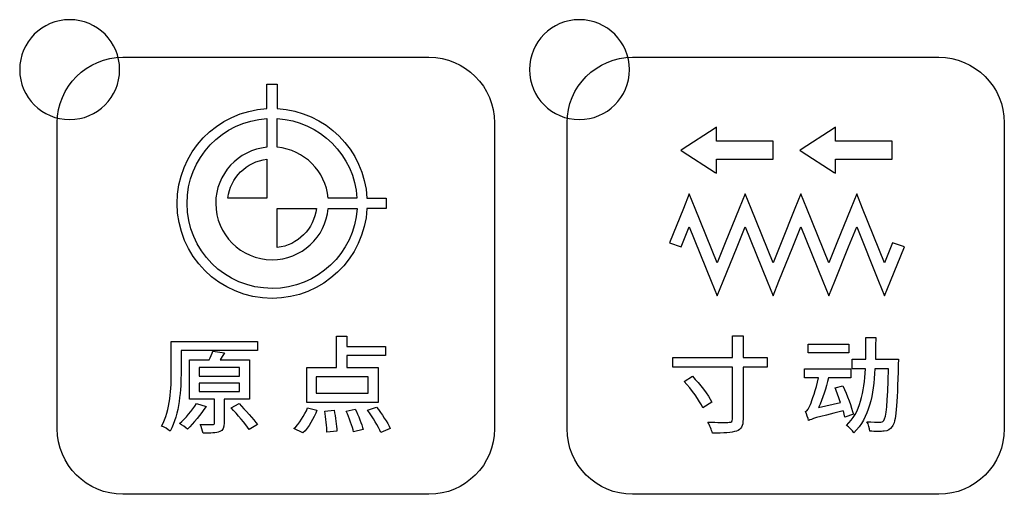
# Model space of a CAD drawing. Header units: millimetres. Extents: x 7180 to 8943, y -2677 to -1782.
# Tile 10 of 101: x 7291 to 7330, y -2298 to -2279. Entities that reach past the tile are written whole.
import ezdxf

# ---------------------------------------------------------------- set-up
doc = ezdxf.new("R2010")
doc.units = ezdxf.units.MM
doc.header["$LTSCALE"] = 3

msp = doc.modelspace()

# ---------------------------------------------------------------- linework, layer by layer
at = {"linetype": 'Continuous', "lineweight": 30}
for points, knots in [([(7292.641, -2279.359), (7293.745, -2279.359), (7294.641, -2280.254), (7294.641, -2281.359), (7294.641, -2281.359), (7294.641, -2282.463), (7293.745, -2283.359), (7292.641, -2283.359), (7292.641, -2283.359), (7291.536, -2283.359), (7290.641, -2282.463), (7290.641, -2281.359), (7290.641, -2281.359), (7290.641, -2280.254), (7291.536, -2279.359), (7292.641, -2279.359)], [0, 0, 0, 0, 0.2, 0.2, 0.2, 0.2, 0.4, 0.4, 0.4, 0.4, 0.6, 0.6, 0.6, 0.6, 1, 1, 1, 1]), ([(7313.041, -2279.359), (7314.145, -2279.359), (7315.041, -2280.254), (7315.041, -2281.359), (7315.041, -2281.359), (7315.041, -2282.463), (7314.145, -2283.359), (7313.041, -2283.359), (7313.041, -2283.359), (7311.936, -2283.359), (7311.041, -2282.463), (7311.041, -2281.359), (7311.041, -2281.359), (7311.041, -2280.254), (7311.936, -2279.359), (7313.041, -2279.359)], [0, 0, 0, 0, 0.2, 0.2, 0.2, 0.2, 0.4, 0.4, 0.4, 0.4, 0.6, 0.6, 0.6, 0.6, 1, 1, 1, 1]), ([(7294.771, -2298.364), (7294.771, -2298.364), (7307.021, -2298.364), (7307.021, -2298.364), (7307.021, -2298.364), (7308.465, -2298.364), (7309.646, -2297.183), (7309.646, -2295.739), (7309.646, -2295.739), (7309.646, -2295.739), (7309.646, -2283.489), (7309.646, -2283.489), (7309.646, -2283.489), (7309.646, -2282.045), (7308.465, -2280.864), (7307.021, -2280.864), (7307.021, -2280.864), (7307.021, -2280.864), (7294.771, -2280.864), (7294.771, -2280.864), (7294.771, -2280.864), (7293.327, -2280.864), (7292.146, -2282.045), (7292.146, -2283.489), (7292.146, -2283.489), (7292.146, -2283.489), (7292.146, -2295.739), (7292.146, -2295.739), (7292.146, -2295.739), (7292.146, -2297.183), (7293.327, -2298.364), (7294.771, -2298.364)], [0, 0, 0, 0, 0.111111, 0.111111, 0.111111, 0.111111, 0.222222, 0.222222, 0.222222, 0.222222, 0.333333, 0.333333, 0.333333, 0.333333, 0.444444, 0.444444, 0.444444, 0.444444, 0.555556, 0.555556, 0.555556, 0.555556, 0.666667, 0.666667, 0.666667, 0.666667, 0.777778, 0.777778, 0.777778, 0.777778, 1, 1, 1, 1]), ([(7315.171, -2298.364), (7315.171, -2298.364), (7327.421, -2298.364), (7327.421, -2298.364), (7327.421, -2298.364), (7328.865, -2298.364), (7330.046, -2297.183), (7330.046, -2295.739), (7330.046, -2295.739), (7330.046, -2295.739), (7330.046, -2283.489), (7330.046, -2283.489), (7330.046, -2283.489), (7330.046, -2282.045), (7328.865, -2280.864), (7327.421, -2280.864), (7327.421, -2280.864), (7327.421, -2280.864), (7315.171, -2280.864), (7315.171, -2280.864), (7315.171, -2280.864), (7313.727, -2280.864), (7312.546, -2282.045), (7312.546, -2283.489), (7312.546, -2283.489), (7312.546, -2283.489), (7312.546, -2295.739), (7312.546, -2295.739), (7312.546, -2295.739), (7312.546, -2297.183), (7313.727, -2298.364), (7315.171, -2298.364)], [0, 0, 0, 0, 0.111111, 0.111111, 0.111111, 0.111111, 0.222222, 0.222222, 0.222222, 0.222222, 0.333333, 0.333333, 0.333333, 0.333333, 0.444444, 0.444444, 0.444444, 0.444444, 0.555556, 0.555556, 0.555556, 0.555556, 0.666667, 0.666667, 0.666667, 0.666667, 0.777778, 0.777778, 0.777778, 0.777778, 1, 1, 1, 1]), ([(7300.742, -2290.517), (7302.774, -2290.517), (7304.434, -2288.922), (7304.539, -2286.916), (7304.539, -2286.916), (7304.539, -2286.916), (7305.314, -2286.916), (7305.314, -2286.916), (7305.314, -2286.916), (7305.314, -2286.916), (7305.314, -2286.502), (7305.314, -2286.502), (7305.314, -2286.502), (7305.314, -2286.502), (7304.538, -2286.502), (7304.538, -2286.502), (7304.538, -2286.502), (7304.431, -2284.57), (7302.882, -2283.022), (7300.949, -2282.919), (7300.949, -2282.919), (7300.949, -2282.919), (7300.949, -2281.937), (7300.949, -2281.937), (7300.949, -2281.937), (7300.949, -2281.937), (7300.535, -2281.937), (7300.535, -2281.937), (7300.535, -2281.937), (7300.535, -2281.937), (7300.535, -2282.919), (7300.535, -2282.919), (7300.535, -2282.919), (7298.532, -2283.026), (7296.94, -2284.685), (7296.94, -2286.715), (7296.94, -2286.715), (7296.94, -2288.815), (7298.642, -2290.517), (7300.742, -2290.517)], [0, 0, 0, 0, 0.090909, 0.090909, 0.090909, 0.090909, 0.181818, 0.181818, 0.181818, 0.181818, 0.272727, 0.272727, 0.272727, 0.272727, 0.363636, 0.363636, 0.363636, 0.363636, 0.454545, 0.454545, 0.454545, 0.454545, 0.545455, 0.545455, 0.545455, 0.545455, 0.636364, 0.636364, 0.636364, 0.636364, 0.727273, 0.727273, 0.727273, 0.727273, 0.818182, 0.818182, 0.818182, 0.818182, 1, 1, 1, 1]), ([(7304.141, -2286.916), (7304.141, -2286.916), (7302.989, -2286.916), (7302.989, -2286.916), (7302.989, -2286.916), (7302.887, -2288.067), (7301.92, -2288.971), (7300.742, -2288.971), (7300.742, -2288.971), (7299.496, -2288.971), (7298.486, -2287.961), (7298.486, -2286.715), (7298.486, -2286.715), (7298.486, -2285.539), (7299.387, -2284.573), (7300.535, -2284.469), (7300.535, -2284.469), (7300.535, -2284.469), (7300.535, -2283.316), (7300.535, -2283.316), (7300.535, -2283.316), (7298.751, -2283.423), (7297.337, -2284.904), (7297.337, -2286.715), (7297.337, -2286.715), (7297.337, -2288.595), (7298.862, -2290.12), (7300.742, -2290.12), (7300.742, -2290.12), (7302.555, -2290.12), (7304.037, -2288.703), (7304.141, -2286.916)], [0, 0, 0, 0, 0.111111, 0.111111, 0.111111, 0.111111, 0.222222, 0.222222, 0.222222, 0.222222, 0.333333, 0.333333, 0.333333, 0.333333, 0.444444, 0.444444, 0.444444, 0.444444, 0.555556, 0.555556, 0.555556, 0.555556, 0.666667, 0.666667, 0.666667, 0.666667, 0.777778, 0.777778, 0.777778, 0.777778, 1, 1, 1, 1]), ([(7302.988, -2286.502), (7302.988, -2286.502), (7304.14, -2286.502), (7304.14, -2286.502), (7304.14, -2286.502), (7304.035, -2284.789), (7302.663, -2283.419), (7300.949, -2283.316), (7300.949, -2283.316), (7300.949, -2283.316), (7300.949, -2284.469), (7300.949, -2284.469), (7300.949, -2284.469), (7302.028, -2284.567), (7302.887, -2285.424), (7302.988, -2286.502)], [0, 0, 0, 0, 0.2, 0.2, 0.2, 0.2, 0.4, 0.4, 0.4, 0.4, 0.6, 0.6, 0.6, 0.6, 1, 1, 1, 1]), ([(7317.148, -2284.554), (7317.148, -2284.554), (7318.474, -2283.699), (7318.474, -2283.699), (7318.474, -2283.699), (7318.474, -2283.699), (7318.532, -2283.662), (7318.532, -2283.662), (7318.532, -2283.662), (7318.532, -2283.662), (7318.532, -2283.731), (7318.532, -2283.731), (7318.532, -2283.731), (7318.532, -2283.731), (7318.532, -2284.227), (7318.532, -2284.227), (7318.532, -2284.227), (7318.532, -2284.227), (7320.763, -2284.227), (7320.763, -2284.227), (7320.763, -2284.227), (7320.763, -2284.227), (7320.801, -2284.227), (7320.801, -2284.227), (7320.801, -2284.227), (7320.801, -2284.227), (7320.801, -2284.266), (7320.801, -2284.266), (7320.801, -2284.266), (7320.801, -2284.266), (7320.801, -2284.907), (7320.801, -2284.907), (7320.801, -2284.907), (7320.801, -2284.907), (7320.801, -2284.945), (7320.801, -2284.945), (7320.801, -2284.945), (7320.801, -2284.945), (7320.763, -2284.945), (7320.763, -2284.945), (7320.763, -2284.945), (7320.763, -2284.945), (7318.532, -2284.945), (7318.532, -2284.945), (7318.532, -2284.945), (7318.532, -2284.945), (7318.532, -2285.441), (7318.532, -2285.441), (7318.532, -2285.441), (7318.532, -2285.441), (7318.532, -2285.511), (7318.532, -2285.511), (7318.532, -2285.511), (7318.532, -2285.511), (7318.474, -2285.473), (7318.474, -2285.473), (7318.474, -2285.473), (7318.474, -2285.473), (7317.148, -2284.618), (7317.148, -2284.618), (7317.148, -2284.618), (7317.148, -2284.618), (7317.098, -2284.586), (7317.098, -2284.586), (7317.098, -2284.586), (7317.098, -2284.586), (7317.148, -2284.554), (7317.148, -2284.554)], [0, 0, 0, 0, 0.055556, 0.055556, 0.055556, 0.055556, 0.111111, 0.111111, 0.111111, 0.111111, 0.166667, 0.166667, 0.166667, 0.166667, 0.222222, 0.222222, 0.222222, 0.222222, 0.277778, 0.277778, 0.277778, 0.277778, 0.333333, 0.333333, 0.333333, 0.333333, 0.388889, 0.388889, 0.388889, 0.388889, 0.444444, 0.444444, 0.444444, 0.444444, 0.5, 0.5, 0.5, 0.5, 0.555556, 0.555556, 0.555556, 0.555556, 0.611111, 0.611111, 0.611111, 0.611111, 0.666667, 0.666667, 0.666667, 0.666667, 0.722222, 0.722222, 0.722222, 0.722222, 0.777778, 0.777778, 0.777778, 0.777778, 0.833333, 0.833333, 0.833333, 0.833333, 0.888889, 0.888889, 0.888889, 0.888889, 1, 1, 1, 1]), ([(7321.911, -2284.554), (7321.911, -2284.554), (7323.236, -2283.699), (7323.236, -2283.699), (7323.236, -2283.699), (7323.236, -2283.699), (7323.295, -2283.662), (7323.295, -2283.662), (7323.295, -2283.662), (7323.295, -2283.662), (7323.295, -2283.731), (7323.295, -2283.731), (7323.295, -2283.731), (7323.295, -2283.731), (7323.295, -2284.227), (7323.295, -2284.227), (7323.295, -2284.227), (7323.295, -2284.227), (7325.525, -2284.227), (7325.525, -2284.227), (7325.525, -2284.227), (7325.525, -2284.227), (7325.563, -2284.227), (7325.563, -2284.227), (7325.563, -2284.227), (7325.563, -2284.227), (7325.563, -2284.266), (7325.563, -2284.266), (7325.563, -2284.266), (7325.563, -2284.266), (7325.563, -2284.907), (7325.563, -2284.907), (7325.563, -2284.907), (7325.563, -2284.907), (7325.563, -2284.945), (7325.563, -2284.945), (7325.563, -2284.945), (7325.563, -2284.945), (7325.525, -2284.945), (7325.525, -2284.945), (7325.525, -2284.945), (7325.525, -2284.945), (7323.295, -2284.945), (7323.295, -2284.945), (7323.295, -2284.945), (7323.295, -2284.945), (7323.295, -2285.441), (7323.295, -2285.441), (7323.295, -2285.441), (7323.295, -2285.441), (7323.295, -2285.511), (7323.295, -2285.511), (7323.295, -2285.511), (7323.295, -2285.511), (7323.236, -2285.473), (7323.236, -2285.473), (7323.236, -2285.473), (7323.236, -2285.473), (7321.911, -2284.618), (7321.911, -2284.618), (7321.911, -2284.618), (7321.911, -2284.618), (7321.861, -2284.586), (7321.861, -2284.586), (7321.861, -2284.586), (7321.861, -2284.586), (7321.911, -2284.554), (7321.911, -2284.554)], [0, 0, 0, 0, 0.055556, 0.055556, 0.055556, 0.055556, 0.111111, 0.111111, 0.111111, 0.111111, 0.166667, 0.166667, 0.166667, 0.166667, 0.222222, 0.222222, 0.222222, 0.222222, 0.277778, 0.277778, 0.277778, 0.277778, 0.333333, 0.333333, 0.333333, 0.333333, 0.388889, 0.388889, 0.388889, 0.388889, 0.444444, 0.444444, 0.444444, 0.444444, 0.5, 0.5, 0.5, 0.5, 0.555556, 0.555556, 0.555556, 0.555556, 0.611111, 0.611111, 0.611111, 0.611111, 0.666667, 0.666667, 0.666667, 0.666667, 0.722222, 0.722222, 0.722222, 0.722222, 0.777778, 0.777778, 0.777778, 0.777778, 0.833333, 0.833333, 0.833333, 0.833333, 0.888889, 0.888889, 0.888889, 0.888889, 1, 1, 1, 1]), ([(7298.973, -2286.502), (7298.973, -2286.502), (7300.535, -2286.502), (7300.535, -2286.502), (7300.535, -2286.502), (7300.535, -2286.502), (7300.535, -2284.945), (7300.535, -2284.945), (7300.535, -2284.945), (7299.718, -2285.039), (7299.07, -2285.686), (7298.973, -2286.502)], [0, 0, 0, 0, 0.25, 0.25, 0.25, 0.25, 0.5, 0.5, 0.5, 0.5, 1, 1, 1, 1]), ([(7316.645, -2288.298), (7316.645, -2288.298), (7317.203, -2286.917), (7317.203, -2286.917), (7317.203, -2286.917), (7317.203, -2286.917), (7317.44, -2286.33), (7317.44, -2286.33), (7317.44, -2286.33), (7317.44, -2286.33), (7317.677, -2286.917), (7317.677, -2286.917), (7317.677, -2286.917), (7317.677, -2286.917), (7318.556, -2289.094), (7318.556, -2289.094), (7318.556, -2289.094), (7318.556, -2289.094), (7318.878, -2288.298), (7318.878, -2288.298), (7318.878, -2288.298), (7318.878, -2288.298), (7319.436, -2286.917), (7319.436, -2286.917), (7319.436, -2286.917), (7319.436, -2286.917), (7319.673, -2286.33), (7319.673, -2286.33), (7319.673, -2286.33), (7319.673, -2286.33), (7319.909, -2286.917), (7319.909, -2286.917), (7319.909, -2286.917), (7319.909, -2286.917), (7320.789, -2289.094), (7320.789, -2289.094), (7320.789, -2289.094), (7320.789, -2289.094), (7321.11, -2288.298), (7321.11, -2288.298), (7321.11, -2288.298), (7321.11, -2288.298), (7321.668, -2286.917), (7321.668, -2286.917), (7321.668, -2286.917), (7321.668, -2286.917), (7321.905, -2286.33), (7321.905, -2286.33), (7321.905, -2286.33), (7321.905, -2286.33), (7322.142, -2286.917), (7322.142, -2286.917), (7322.142, -2286.917), (7322.142, -2286.917), (7323.021, -2289.094), (7323.021, -2289.094), (7323.021, -2289.094), (7323.021, -2289.094), (7323.343, -2288.298), (7323.343, -2288.298), (7323.343, -2288.298), (7323.343, -2288.298), (7323.901, -2286.917), (7323.901, -2286.917), (7323.901, -2286.917), (7323.901, -2286.917), (7324.138, -2286.33), (7324.138, -2286.33), (7324.138, -2286.33), (7324.138, -2286.33), (7324.375, -2286.917), (7324.375, -2286.917), (7324.375, -2286.917), (7324.375, -2286.917), (7325.254, -2289.094), (7325.254, -2289.094), (7325.254, -2289.094), (7325.254, -2289.094), (7325.575, -2288.298), (7325.575, -2288.298), (7325.575, -2288.298), (7325.575, -2288.298), (7326.049, -2288.453), (7326.049, -2288.453), (7326.049, -2288.453), (7326.049, -2288.453), (7325.491, -2289.835), (7325.491, -2289.835), (7325.491, -2289.835), (7325.491, -2289.835), (7325.254, -2290.421), (7325.254, -2290.421), (7325.254, -2290.421), (7325.254, -2290.421), (7325.017, -2289.835), (7325.017, -2289.835), (7325.017, -2289.835), (7325.017, -2289.835), (7324.138, -2287.657), (7324.138, -2287.657), (7324.138, -2287.657), (7324.138, -2287.657), (7323.816, -2288.453), (7323.816, -2288.453), (7323.816, -2288.453), (7323.816, -2288.453), (7323.258, -2289.835), (7323.258, -2289.835), (7323.258, -2289.835), (7323.258, -2289.835), (7323.021, -2290.421), (7323.021, -2290.421), (7323.021, -2290.421), (7323.021, -2290.421), (7322.785, -2289.835), (7322.785, -2289.835), (7322.785, -2289.835), (7322.785, -2289.835), (7321.905, -2287.657), (7321.905, -2287.657), (7321.905, -2287.657), (7321.905, -2287.657), (7321.584, -2288.453), (7321.584, -2288.453), (7321.584, -2288.453), (7321.584, -2288.453), (7321.026, -2289.835), (7321.026, -2289.835), (7321.026, -2289.835), (7321.026, -2289.835), (7320.789, -2290.421), (7320.789, -2290.421), (7320.789, -2290.421), (7320.789, -2290.421), (7320.552, -2289.835), (7320.552, -2289.835), (7320.552, -2289.835), (7320.552, -2289.835), (7319.673, -2287.657), (7319.673, -2287.657), (7319.673, -2287.657), (7319.673, -2287.657), (7319.351, -2288.453), (7319.351, -2288.453), (7319.351, -2288.453), (7319.351, -2288.453), (7318.793, -2289.835), (7318.793, -2289.835), (7318.793, -2289.835), (7318.793, -2289.835), (7318.556, -2290.421), (7318.556, -2290.421), (7318.556, -2290.421), (7318.556, -2290.421), (7318.319, -2289.835), (7318.319, -2289.835), (7318.319, -2289.835), (7318.319, -2289.835), (7317.44, -2287.657), (7317.44, -2287.657), (7317.44, -2287.657), (7317.44, -2287.657), (7317.119, -2288.453), (7317.119, -2288.453), (7317.119, -2288.453), (7317.119, -2288.453), (7316.645, -2288.298), (7316.645, -2288.298)], [0, 0, 0, 0, 0.023256, 0.023256, 0.023256, 0.023256, 0.046512, 0.046512, 0.046512, 0.046512, 0.069767, 0.069767, 0.069767, 0.069767, 0.093023, 0.093023, 0.093023, 0.093023, 0.116279, 0.116279, 0.116279, 0.116279, 0.139535, 0.139535, 0.139535, 0.139535, 0.162791, 0.162791, 0.162791, 0.162791, 0.186047, 0.186047, 0.186047, 0.186047, 0.209302, 0.209302, 0.209302, 0.209302, 0.232558, 0.232558, 0.232558, 0.232558, 0.255814, 0.255814, 0.255814, 0.255814, 0.27907, 0.27907, 0.27907, 0.27907, 0.302326, 0.302326, 0.302326, 0.302326, 0.325581, 0.325581, 0.325581, 0.325581, 0.348837, 0.348837, 0.348837, 0.348837, 0.372093, 0.372093, 0.372093, 0.372093, 0.395349, 0.395349, 0.395349, 0.395349, 0.418605, 0.418605, 0.418605, 0.418605, 0.44186, 0.44186, 0.44186, 0.44186, 0.465116, 0.465116, 0.465116, 0.465116, 0.488372, 0.488372, 0.488372, 0.488372, 0.511628, 0.511628, 0.511628, 0.511628, 0.534884, 0.534884, 0.534884, 0.534884, 0.55814, 0.55814, 0.55814, 0.55814, 0.581395, 0.581395, 0.581395, 0.581395, 0.604651, 0.604651, 0.604651, 0.604651, 0.627907, 0.627907, 0.627907, 0.627907, 0.651163, 0.651163, 0.651163, 0.651163, 0.674419, 0.674419, 0.674419, 0.674419, 0.697674, 0.697674, 0.697674, 0.697674, 0.72093, 0.72093, 0.72093, 0.72093, 0.744186, 0.744186, 0.744186, 0.744186, 0.767442, 0.767442, 0.767442, 0.767442, 0.790698, 0.790698, 0.790698, 0.790698, 0.813953, 0.813953, 0.813953, 0.813953, 0.837209, 0.837209, 0.837209, 0.837209, 0.860465, 0.860465, 0.860465, 0.860465, 0.883721, 0.883721, 0.883721, 0.883721, 0.906977, 0.906977, 0.906977, 0.906977, 0.930233, 0.930233, 0.930233, 0.930233, 0.953488, 0.953488, 0.953488, 0.953488, 1, 1, 1, 1]), ([(7302.513, -2286.916), (7302.513, -2286.916), (7300.949, -2286.916), (7300.949, -2286.916), (7300.949, -2286.916), (7300.949, -2286.916), (7300.949, -2288.485), (7300.949, -2288.485), (7300.949, -2288.485), (7301.77, -2288.39), (7302.421, -2287.737), (7302.513, -2286.916)], [0, 0, 0, 0, 0.25, 0.25, 0.25, 0.25, 0.5, 0.5, 0.5, 0.5, 1, 1, 1, 1]), ([(7304.985, -2293.289), (7304.985, -2293.289), (7303.728, -2293.289), (7303.728, -2293.289), (7303.728, -2293.289), (7303.728, -2293.289), (7303.728, -2292.811), (7303.728, -2292.811), (7303.728, -2292.811), (7303.728, -2292.811), (7305.281, -2292.811), (7305.281, -2292.811), (7305.281, -2292.811), (7305.281, -2292.811), (7305.281, -2292.447), (7305.281, -2292.447), (7305.281, -2292.447), (7305.281, -2292.447), (7303.728, -2292.447), (7303.728, -2292.447), (7303.728, -2292.447), (7303.728, -2292.447), (7303.728, -2292.032), (7303.728, -2292.032), (7303.728, -2292.032), (7303.728, -2292.032), (7303.325, -2292.032), (7303.325, -2292.032), (7303.325, -2292.032), (7303.325, -2292.032), (7303.325, -2293.289), (7303.325, -2293.289), (7303.325, -2293.289), (7303.325, -2293.289), (7302.132, -2293.289), (7302.132, -2293.289), (7302.132, -2293.289), (7302.132, -2293.289), (7302.132, -2294.682), (7302.132, -2294.682), (7302.132, -2294.682), (7302.132, -2294.682), (7304.985, -2294.682), (7304.985, -2294.682), (7304.985, -2294.682), (7304.985, -2294.682), (7304.985, -2293.289), (7304.985, -2293.289)], [0, 0, 0, 0, 0.076923, 0.076923, 0.076923, 0.076923, 0.153846, 0.153846, 0.153846, 0.153846, 0.230769, 0.230769, 0.230769, 0.230769, 0.307692, 0.307692, 0.307692, 0.307692, 0.384615, 0.384615, 0.384615, 0.384615, 0.461538, 0.461538, 0.461538, 0.461538, 0.538462, 0.538462, 0.538462, 0.538462, 0.615385, 0.615385, 0.615385, 0.615385, 0.692308, 0.692308, 0.692308, 0.692308, 0.769231, 0.769231, 0.769231, 0.769231, 0.846154, 0.846154, 0.846154, 0.846154, 1, 1, 1, 1]), ([(7320.56, -2292.882), (7320.56, -2292.882), (7319.59, -2292.882), (7319.59, -2292.882), (7319.59, -2292.882), (7319.59, -2292.882), (7319.59, -2292.014), (7319.59, -2292.014), (7319.59, -2292.014), (7319.59, -2292.014), (7319.167, -2292.014), (7319.167, -2292.014), (7319.167, -2292.014), (7319.167, -2292.014), (7319.167, -2292.882), (7319.167, -2292.882), (7319.167, -2292.882), (7319.167, -2292.882), (7316.784, -2292.882), (7316.784, -2292.882), (7316.784, -2292.882), (7316.784, -2292.882), (7316.784, -2293.275), (7316.784, -2293.275), (7316.784, -2293.275), (7316.784, -2293.275), (7319.167, -2293.275), (7319.167, -2293.275), (7319.167, -2293.275), (7319.167, -2293.275), (7319.167, -2295.35), (7319.167, -2295.35), (7319.167, -2295.35), (7319.167, -2295.447), (7319.133, -2295.481), (7319.031, -2295.481), (7319.031, -2295.481), (7318.917, -2295.485), (7318.557, -2295.485), (7318.185, -2295.472), (7318.185, -2295.472), (7318.253, -2295.591), (7318.337, -2295.79), (7318.363, -2295.913), (7318.363, -2295.913), (7318.811, -2295.913), (7319.137, -2295.9), (7319.328, -2295.832), (7319.328, -2295.832), (7319.514, -2295.764), (7319.59, -2295.642), (7319.59, -2295.354), (7319.59, -2295.354), (7319.59, -2295.354), (7319.59, -2293.275), (7319.59, -2293.275), (7319.59, -2293.275), (7319.59, -2293.275), (7320.56, -2293.275), (7320.56, -2293.275), (7320.56, -2293.275), (7320.56, -2293.275), (7320.56, -2292.882), (7320.56, -2292.882)], [0, 0, 0, 0, 0.058824, 0.058824, 0.058824, 0.058824, 0.117647, 0.117647, 0.117647, 0.117647, 0.176471, 0.176471, 0.176471, 0.176471, 0.235294, 0.235294, 0.235294, 0.235294, 0.294118, 0.294118, 0.294118, 0.294118, 0.352941, 0.352941, 0.352941, 0.352941, 0.411765, 0.411765, 0.411765, 0.411765, 0.470588, 0.470588, 0.470588, 0.470588, 0.529412, 0.529412, 0.529412, 0.529412, 0.588235, 0.588235, 0.588235, 0.588235, 0.647059, 0.647059, 0.647059, 0.647059, 0.705882, 0.705882, 0.705882, 0.705882, 0.764706, 0.764706, 0.764706, 0.764706, 0.823529, 0.823529, 0.823529, 0.823529, 0.882353, 0.882353, 0.882353, 0.882353, 1, 1, 1, 1]), ([(7324.885, -2292.958), (7324.894, -2292.674), (7324.898, -2292.386), (7324.898, -2292.09), (7324.898, -2292.09), (7324.898, -2292.09), (7324.509, -2292.09), (7324.509, -2292.09), (7324.509, -2292.09), (7324.509, -2292.386), (7324.509, -2292.674), (7324.5, -2292.958), (7324.5, -2292.958), (7324.5, -2292.958), (7323.958, -2292.958), (7323.958, -2292.958), (7323.958, -2292.958), (7323.958, -2292.958), (7323.958, -2293.335), (7323.958, -2293.335), (7323.958, -2293.335), (7323.958, -2293.335), (7324.487, -2293.335), (7324.487, -2293.335), (7324.487, -2293.335), (7324.437, -2294.274), (7324.28, -2295.096), (7323.73, -2295.604), (7323.73, -2295.604), (7323.831, -2295.663), (7323.967, -2295.798), (7324.026, -2295.896), (7324.026, -2295.896), (7324.636, -2295.311), (7324.813, -2294.38), (7324.868, -2293.335), (7324.868, -2293.335), (7324.868, -2293.335), (7325.415, -2293.335), (7325.415, -2293.335), (7325.415, -2293.335), (7325.372, -2294.748), (7325.321, -2295.286), (7325.22, -2295.409), (7325.22, -2295.409), (7325.177, -2295.464), (7325.135, -2295.477), (7325.059, -2295.472), (7325.059, -2295.472), (7324.97, -2295.472), (7324.771, -2295.472), (7324.547, -2295.455), (7324.547, -2295.455), (7324.61, -2295.565), (7324.657, -2295.726), (7324.665, -2295.836), (7324.665, -2295.836), (7324.885, -2295.849), (7325.11, -2295.853), (7325.241, -2295.836), (7325.241, -2295.836), (7325.381, -2295.815), (7325.474, -2295.773), (7325.563, -2295.65), (7325.563, -2295.65), (7325.707, -2295.464), (7325.753, -2294.863), (7325.804, -2293.148), (7325.804, -2293.148), (7325.804, -2293.093), (7325.808, -2292.958), (7325.808, -2292.958), (7325.808, -2292.958), (7325.808, -2292.958), (7324.885, -2292.958), (7324.885, -2292.958)], [0, 0, 0, 0, 0.05, 0.05, 0.05, 0.05, 0.1, 0.1, 0.1, 0.1, 0.15, 0.15, 0.15, 0.15, 0.2, 0.2, 0.2, 0.2, 0.25, 0.25, 0.25, 0.25, 0.3, 0.3, 0.3, 0.3, 0.35, 0.35, 0.35, 0.35, 0.4, 0.4, 0.4, 0.4, 0.45, 0.45, 0.45, 0.45, 0.5, 0.5, 0.5, 0.5, 0.55, 0.55, 0.55, 0.55, 0.6, 0.6, 0.6, 0.6, 0.65, 0.65, 0.65, 0.65, 0.7, 0.7, 0.7, 0.7, 0.75, 0.75, 0.75, 0.75, 0.8, 0.8, 0.8, 0.8, 0.85, 0.85, 0.85, 0.85, 0.9, 0.9, 0.9, 0.9, 1, 1, 1, 1]), ([(7297.099, -2292.604), (7297.099, -2292.604), (7300.155, -2292.604), (7300.155, -2292.604), (7300.155, -2292.604), (7300.155, -2292.604), (7300.155, -2292.244), (7300.155, -2292.244), (7300.155, -2292.244), (7300.155, -2292.244), (7296.709, -2292.244), (7296.709, -2292.244), (7296.709, -2292.244), (7296.709, -2292.244), (7296.709, -2293.446), (7296.709, -2293.446), (7296.709, -2293.446), (7296.709, -2294.089), (7296.68, -2295), (7296.32, -2295.63), (7296.32, -2295.63), (7296.413, -2295.664), (7296.587, -2295.766), (7296.659, -2295.829), (7296.659, -2295.829), (7297.04, -2295.156), (7297.099, -2294.136), (7297.099, -2293.446), (7297.099, -2293.446), (7297.099, -2293.446), (7297.099, -2292.604), (7297.099, -2292.604)], [0, 0, 0, 0, 0.111111, 0.111111, 0.111111, 0.111111, 0.222222, 0.222222, 0.222222, 0.222222, 0.333333, 0.333333, 0.333333, 0.333333, 0.444444, 0.444444, 0.444444, 0.444444, 0.555556, 0.555556, 0.555556, 0.555556, 0.666667, 0.666667, 0.666667, 0.666667, 0.777778, 0.777778, 0.777778, 0.777778, 1, 1, 1, 1]), ([(7323.827, -2292.352), (7323.827, -2292.352), (7322.197, -2292.352), (7322.197, -2292.352), (7322.197, -2292.352), (7322.197, -2292.352), (7322.197, -2292.7), (7322.197, -2292.7), (7322.197, -2292.7), (7322.197, -2292.7), (7323.827, -2292.7), (7323.827, -2292.7), (7323.827, -2292.7), (7323.827, -2292.7), (7323.827, -2292.352), (7323.827, -2292.352)], [0, 0, 0, 0, 0.2, 0.2, 0.2, 0.2, 0.4, 0.4, 0.4, 0.4, 0.6, 0.6, 0.6, 0.6, 1, 1, 1, 1]), ([(7299.842, -2294.555), (7299.842, -2294.555), (7299.842, -2292.985), (7299.842, -2292.985), (7299.842, -2292.985), (7299.842, -2292.985), (7298.661, -2292.985), (7298.661, -2292.985), (7298.661, -2292.985), (7298.72, -2292.891), (7298.775, -2292.794), (7298.835, -2292.697), (7298.835, -2292.697), (7298.835, -2292.697), (7298.369, -2292.633), (7298.369, -2292.633), (7298.369, -2292.633), (7298.335, -2292.735), (7298.284, -2292.862), (7298.225, -2292.985), (7298.225, -2292.985), (7298.225, -2292.985), (7297.433, -2292.985), (7297.433, -2292.985), (7297.433, -2292.985), (7297.433, -2292.985), (7297.433, -2294.555), (7297.433, -2294.555), (7297.433, -2294.555), (7297.433, -2294.555), (7298.437, -2294.555), (7298.437, -2294.555), (7298.437, -2294.555), (7298.437, -2294.555), (7298.437, -2295.499), (7298.437, -2295.499), (7298.437, -2295.499), (7298.437, -2295.55), (7298.42, -2295.567), (7298.356, -2295.571), (7298.356, -2295.571), (7298.297, -2295.571), (7298.085, -2295.571), (7297.865, -2295.567), (7297.865, -2295.567), (7297.912, -2295.664), (7297.963, -2295.808), (7297.979, -2295.914), (7297.979, -2295.914), (7298.293, -2295.914), (7298.504, -2295.91), (7298.644, -2295.855), (7298.644, -2295.855), (7298.784, -2295.8), (7298.818, -2295.698), (7298.818, -2295.508), (7298.818, -2295.508), (7298.818, -2295.508), (7298.818, -2294.555), (7298.818, -2294.555), (7298.818, -2294.555), (7298.818, -2294.555), (7299.842, -2294.555), (7299.842, -2294.555)], [0, 0, 0, 0, 0.058824, 0.058824, 0.058824, 0.058824, 0.117647, 0.117647, 0.117647, 0.117647, 0.176471, 0.176471, 0.176471, 0.176471, 0.235294, 0.235294, 0.235294, 0.235294, 0.294118, 0.294118, 0.294118, 0.294118, 0.352941, 0.352941, 0.352941, 0.352941, 0.411765, 0.411765, 0.411765, 0.411765, 0.470588, 0.470588, 0.470588, 0.470588, 0.529412, 0.529412, 0.529412, 0.529412, 0.588235, 0.588235, 0.588235, 0.588235, 0.647059, 0.647059, 0.647059, 0.647059, 0.705882, 0.705882, 0.705882, 0.705882, 0.764706, 0.764706, 0.764706, 0.764706, 0.823529, 0.823529, 0.823529, 0.823529, 0.882353, 0.882353, 0.882353, 0.882353, 1, 1, 1, 1]), ([(7297.819, -2293.289), (7297.819, -2293.289), (7299.44, -2293.289), (7299.44, -2293.289), (7299.44, -2293.289), (7299.44, -2293.289), (7299.44, -2293.628), (7299.44, -2293.628), (7299.44, -2293.628), (7299.44, -2293.628), (7297.819, -2293.628), (7297.819, -2293.628), (7297.819, -2293.628), (7297.819, -2293.628), (7297.819, -2293.289), (7297.819, -2293.289)], [0, 0, 0, 0, 0.2, 0.2, 0.2, 0.2, 0.4, 0.4, 0.4, 0.4, 0.6, 0.6, 0.6, 0.6, 1, 1, 1, 1]), ([(7324.005, -2295.159), (7323.933, -2294.871), (7323.755, -2294.384), (7323.59, -2294.02), (7323.59, -2294.02), (7323.59, -2294.02), (7323.273, -2294.105), (7323.273, -2294.105), (7323.273, -2294.105), (7323.349, -2294.283), (7323.425, -2294.494), (7323.493, -2294.693), (7323.493, -2294.693), (7323.493, -2294.693), (7322.616, -2294.892), (7322.616, -2294.892), (7322.616, -2294.892), (7322.765, -2294.533), (7322.917, -2294.105), (7323.014, -2293.694), (7323.014, -2293.694), (7323.014, -2293.694), (7323.903, -2293.694), (7323.903, -2293.694), (7323.903, -2293.694), (7323.903, -2293.694), (7323.903, -2293.339), (7323.903, -2293.339), (7323.903, -2293.339), (7323.903, -2293.339), (7322.053, -2293.339), (7322.053, -2293.339), (7322.053, -2293.339), (7322.053, -2293.339), (7322.053, -2293.694), (7322.053, -2293.694), (7322.053, -2293.694), (7322.053, -2293.694), (7322.612, -2293.694), (7322.612, -2293.694), (7322.612, -2293.694), (7322.511, -2294.168), (7322.341, -2294.634), (7322.29, -2294.765), (7322.29, -2294.765), (7322.223, -2294.918), (7322.159, -2295.028), (7322.091, -2295.053), (7322.091, -2295.053), (7322.13, -2295.146), (7322.193, -2295.333), (7322.214, -2295.409), (7322.214, -2295.409), (7322.214, -2295.405), (7322.214, -2295.4), (7322.218, -2295.396), (7322.218, -2295.396), (7322.218, -2295.396), (7322.218, -2295.409), (7322.218, -2295.409), (7322.218, -2295.409), (7322.328, -2295.35), (7322.489, -2295.29), (7323.598, -2295.024), (7323.598, -2295.024), (7323.624, -2295.117), (7323.649, -2295.201), (7323.666, -2295.273), (7323.666, -2295.273), (7323.666, -2295.273), (7324.005, -2295.159), (7324.005, -2295.159)], [0, 0, 0, 0, 0.052632, 0.052632, 0.052632, 0.052632, 0.105263, 0.105263, 0.105263, 0.105263, 0.157895, 0.157895, 0.157895, 0.157895, 0.210526, 0.210526, 0.210526, 0.210526, 0.263158, 0.263158, 0.263158, 0.263158, 0.315789, 0.315789, 0.315789, 0.315789, 0.368421, 0.368421, 0.368421, 0.368421, 0.421053, 0.421053, 0.421053, 0.421053, 0.473684, 0.473684, 0.473684, 0.473684, 0.526316, 0.526316, 0.526316, 0.526316, 0.578947, 0.578947, 0.578947, 0.578947, 0.631579, 0.631579, 0.631579, 0.631579, 0.684211, 0.684211, 0.684211, 0.684211, 0.736842, 0.736842, 0.736842, 0.736842, 0.789474, 0.789474, 0.789474, 0.789474, 0.842105, 0.842105, 0.842105, 0.842105, 0.894737, 0.894737, 0.894737, 0.894737, 1, 1, 1, 1]), ([(7304.583, -2294.318), (7304.583, -2294.318), (7302.508, -2294.318), (7302.508, -2294.318), (7302.508, -2294.318), (7302.508, -2294.318), (7302.508, -2293.653), (7302.508, -2293.653), (7302.508, -2293.653), (7302.508, -2293.653), (7304.583, -2293.653), (7304.583, -2293.653), (7304.583, -2293.653), (7304.583, -2293.653), (7304.583, -2294.318), (7304.583, -2294.318)], [0, 0, 0, 0, 0.2, 0.2, 0.2, 0.2, 0.4, 0.4, 0.4, 0.4, 0.6, 0.6, 0.6, 0.6, 1, 1, 1, 1]), ([(7317.232, -2293.842), (7317.529, -2294.164), (7317.85, -2294.609), (7317.977, -2294.901), (7317.977, -2294.901), (7317.977, -2294.901), (7318.337, -2294.676), (7318.337, -2294.676), (7318.337, -2294.676), (7318.202, -2294.372), (7317.863, -2293.948), (7317.567, -2293.639), (7317.567, -2293.639), (7317.567, -2293.639), (7317.232, -2293.842), (7317.232, -2293.842)], [0, 0, 0, 0, 0.2, 0.2, 0.2, 0.2, 0.4, 0.4, 0.4, 0.4, 0.6, 0.6, 0.6, 0.6, 1, 1, 1, 1]), ([(7297.819, -2293.912), (7297.819, -2293.912), (7299.44, -2293.912), (7299.44, -2293.912), (7299.44, -2293.912), (7299.44, -2293.912), (7299.44, -2294.25), (7299.44, -2294.25), (7299.44, -2294.25), (7299.44, -2294.25), (7297.819, -2294.25), (7297.819, -2294.25), (7297.819, -2294.25), (7297.819, -2294.25), (7297.819, -2293.912), (7297.819, -2293.912)], [0, 0, 0, 0, 0.2, 0.2, 0.2, 0.2, 0.4, 0.4, 0.4, 0.4, 0.6, 0.6, 0.6, 0.6, 1, 1, 1, 1]), ([(7297.721, -2294.729), (7297.543, -2295.008), (7297.277, -2295.321), (7297.031, -2295.533), (7297.031, -2295.533), (7297.129, -2295.584), (7297.285, -2295.685), (7297.361, -2295.749), (7297.361, -2295.749), (7297.594, -2295.52), (7297.886, -2295.165), (7298.098, -2294.851), (7298.098, -2294.851), (7298.098, -2294.851), (7297.721, -2294.729), (7297.721, -2294.729)], [0, 0, 0, 0, 0.2, 0.2, 0.2, 0.2, 0.4, 0.4, 0.4, 0.4, 0.6, 0.6, 0.6, 0.6, 1, 1, 1, 1]), ([(7299.11, -2294.898), (7299.347, -2295.169), (7299.677, -2295.546), (7299.829, -2295.77), (7299.829, -2295.77), (7299.829, -2295.77), (7300.164, -2295.571), (7300.164, -2295.571), (7300.164, -2295.571), (7299.995, -2295.351), (7299.66, -2294.991), (7299.419, -2294.729), (7299.419, -2294.729), (7299.419, -2294.729), (7299.11, -2294.898), (7299.11, -2294.898)], [0, 0, 0, 0, 0.2, 0.2, 0.2, 0.2, 0.4, 0.4, 0.4, 0.4, 0.6, 0.6, 0.6, 0.6, 1, 1, 1, 1]), ([(7301.975, -2295.906), (7302.204, -2295.685), (7302.411, -2295.326), (7302.538, -2294.995), (7302.538, -2294.995), (7302.538, -2294.995), (7302.165, -2294.898), (7302.165, -2294.898), (7302.165, -2294.898), (7302.034, -2295.207), (7301.827, -2295.546), (7301.611, -2295.732), (7301.611, -2295.732), (7301.611, -2295.732), (7301.975, -2295.906), (7301.975, -2295.906)], [0, 0, 0, 0, 0.2, 0.2, 0.2, 0.2, 0.4, 0.4, 0.4, 0.4, 0.6, 0.6, 0.6, 0.6, 1, 1, 1, 1]), ([(7304.566, -2295), (7304.769, -2295.275), (7305.002, -2295.647), (7305.095, -2295.884), (7305.095, -2295.884), (7305.095, -2295.884), (7305.472, -2295.732), (7305.472, -2295.732), (7305.472, -2295.732), (7305.366, -2295.495), (7305.125, -2295.135), (7304.917, -2294.868), (7304.917, -2294.868), (7304.917, -2294.868), (7304.566, -2295), (7304.566, -2295)], [0, 0, 0, 0, 0.2, 0.2, 0.2, 0.2, 0.4, 0.4, 0.4, 0.4, 0.6, 0.6, 0.6, 0.6, 1, 1, 1, 1]), ([(7302.847, -2295.029), (7302.898, -2295.309), (7302.936, -2295.664), (7302.936, -2295.88), (7302.936, -2295.88), (7302.936, -2295.88), (7303.334, -2295.829), (7303.334, -2295.829), (7303.334, -2295.829), (7303.33, -2295.618), (7303.283, -2295.266), (7303.224, -2294.995), (7303.224, -2294.995), (7303.224, -2294.995), (7302.847, -2295.029), (7302.847, -2295.029)], [0, 0, 0, 0, 0.2, 0.2, 0.2, 0.2, 0.4, 0.4, 0.4, 0.4, 0.6, 0.6, 0.6, 0.6, 1, 1, 1, 1]), ([(7303.711, -2295.034), (7303.833, -2295.3), (7303.96, -2295.652), (7304.003, -2295.867), (7304.003, -2295.867), (7304.003, -2295.867), (7304.388, -2295.77), (7304.388, -2295.77), (7304.388, -2295.77), (7304.333, -2295.554), (7304.197, -2295.207), (7304.066, -2294.953), (7304.066, -2294.953), (7304.066, -2294.953), (7303.711, -2295.034), (7303.711, -2295.034)], [0, 0, 0, 0, 0.2, 0.2, 0.2, 0.2, 0.4, 0.4, 0.4, 0.4, 0.6, 0.6, 0.6, 0.6, 1, 1, 1, 1])]:
    msp.add_open_spline(points, degree=3, knots=knots, dxfattribs=at)

doc.saveas('drawing.dxf')
